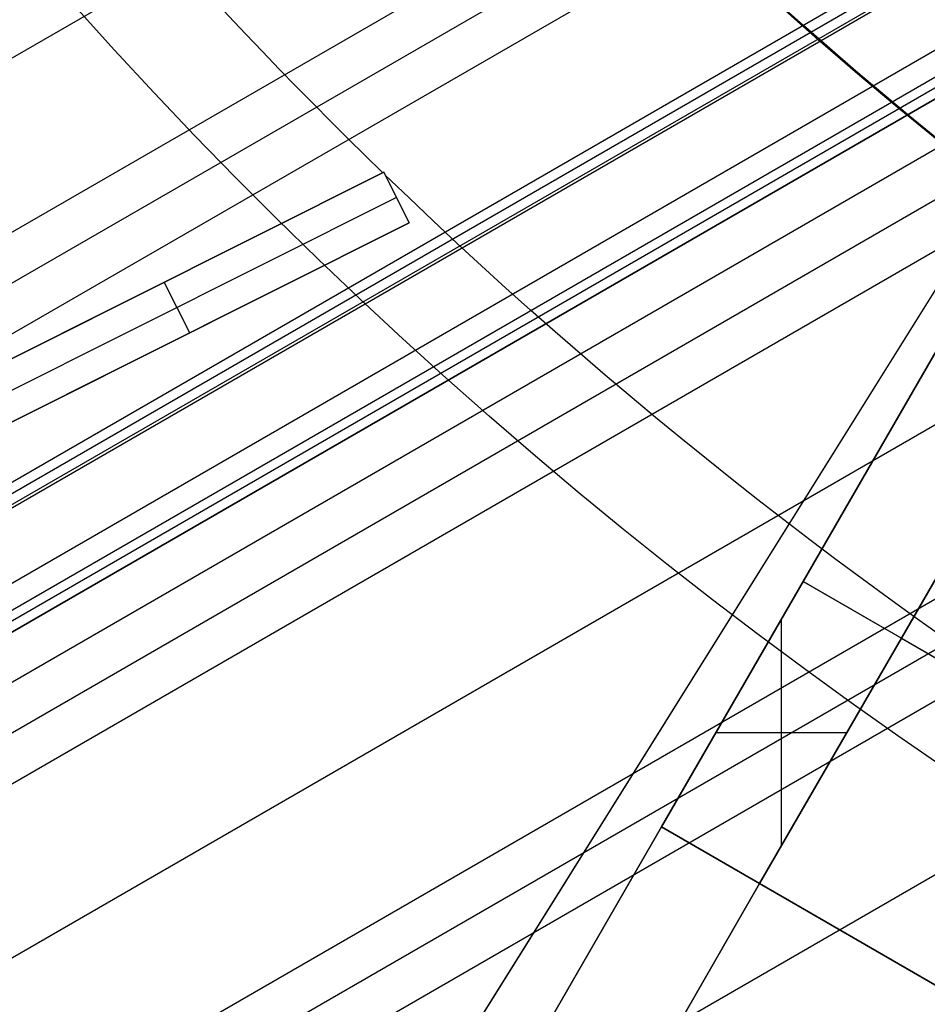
# Model space of a CAD drawing. Extents: x 12895 to 14339, y -6833 to -5581.
# Tile 7 of 79: x 13553 to 13569, y -6455 to -6437. Entities that reach past the tile are written whole.
import ezdxf

# ---------------------------------------------------------------- set-up
doc = ezdxf.new("R2010")
doc.units = 0
doc.layers.get('0').update_dxf_attribs({"linetype": 'CONTINUOUS'})
for name, color, linetype in [('BLANCO_METALICO', 7, 'CONTINUOUS'), ('COLOR', 7, 'CONTINUOUS'), ('LUZ', 7, 'CONTINUOUS')]:
    doc.layers.add(name, color=color, linetype=linetype)

msp = doc.modelspace()

# ---------------------------------------------------------------- linework, layer by layer
for p, q in [((13579.38921323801, -6422.475792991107, 60.24364059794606), (12932.56020056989, -6795.922697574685, 60.24364059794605)), ((12933.88991947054, -6798.2258382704, 59.87330734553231), (13581.56150042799, -6424.29247667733, 59.87330734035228)), ((13582.24660642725, -6424.793695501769, 59.45036385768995), (12934.27823009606, -6798.898412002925, 59.45036385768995)), ((12934.66654071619, -6799.570985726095, 59.02742037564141), (13582.94590974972, -6425.286717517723, 59.0274203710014)), ((13584.81171730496, -6426.82772956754, 60.55654434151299), (12935.80028057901, -6801.534680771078, 60.55653964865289)), ((12935.88463697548, -6801.680790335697, 61.28731497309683), (13584.89608819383, -6426.97385426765, 61.28731497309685)), ((13585.34779462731, -6426.970842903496, 58.65708712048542), (12935.99625962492, -6801.874126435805, 58.65708712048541)), ((12935.96899388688, -6801.826900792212, 62.01809475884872), (13584.98044942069, -6427.119962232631, 62.01809475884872)), ((12935.96899388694, -6801.826900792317, 62.0180947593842), (13584.98044942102, -6427.119962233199, 62.01809475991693)), ((12936.5686544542, -6802.865543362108, 62.76751374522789), (13586.00241624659, -6427.914786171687, 62.76751374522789)), ((12936.77465064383, -6803.222339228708, 60.10663754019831), (13586.65233286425, -6428.015281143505, 60.10663819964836)), ((13586.73669188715, -6428.161393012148, 60.83741476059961), (12936.85900725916, -6803.368449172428, 60.8374147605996)), ((13586.82104954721, -6428.307502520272, 61.56819261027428), (12936.94336394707, -6803.514559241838, 61.56819261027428)), ((12936.94336394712, -6803.514559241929, 61.56819261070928), (13586.82104954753, -6428.30750252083, 61.56819261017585)), ((12937.32597852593, -6804.177267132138, 58.28675386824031), (13587.90365023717, -6428.566073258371, 58.28675386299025)), ((13588.71696755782, -6428.993269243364, 57.86381038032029), (12937.71428915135, -6804.84984086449, 57.86381038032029)), ((12938.10259977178, -6805.522414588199, 57.4408668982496), (13589.54780465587, -6429.410350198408, 57.4408668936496)), ((13592.38741690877, -6430.841753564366, 57.07053364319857), (12939.43231867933, -6807.825555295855, 57.07053364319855)), ((12940.76203758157, -6810.128695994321, 56.70020039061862), (13595.42691294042, -6432.157753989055, 56.70020038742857)), ((13596.40610126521, -6432.489184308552, 56.27725690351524), (12941.15034820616, -6810.801269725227, 56.27725690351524)), ((12941.53865882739, -6811.473843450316, 55.85431342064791), (13597.40946608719, -6432.806656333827, 55.85431341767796)), ((13600.84194392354, -6433.895768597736, 55.48398016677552), (12942.86837773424, -6813.776984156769, 55.4839801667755))]:
    msp.add_line(p, q)
at = {"extrusion": (0.1124755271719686, -0.1948133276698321, 0.9743700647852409)}
msp.add_lwpolyline([(8565.810218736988, -12065.56762385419), (8565.299669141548, -12065.25865545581), (8564.791123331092, -12064.94499073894), (8564.284641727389, -12064.62664867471), (8563.780284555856, -12064.30364930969), (8563.278111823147, -12063.97601376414), (8562.778183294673, -12063.6437642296), (8562.280558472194, -12063.30692396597), (8561.785296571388, -12062.96551729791), (8561.292456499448, -12062.61956961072), (8560.802096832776, -12062.2691073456), (8560.314275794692, -12061.91415799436), (8559.829051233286, -12061.55475009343), (8559.346480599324, -12061.19091321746), (8558.866620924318, -12060.82267797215), (8558.389528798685, -12060.45007598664), (8557.91526035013, -12060.07313990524), (8557.443871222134, -12059.6919033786), (8556.975416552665, -12059.30640105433), (8556.509950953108, -12058.91666856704), (8556.047528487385, -12058.52274252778), (8555.588202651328, -12058.12466051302), (8555.132026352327, -12057.72246105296), (8554.679051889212, -12057.31618361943), (8554.229330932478, -12056.90586861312), (8553.782914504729, -12056.4915573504), (8553.33985296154, -12056.07329204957), (8552.90019597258, -12055.65111581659), (8552.463992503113, -12055.22507263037), (8552.031290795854, -12054.79520732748), (8551.602138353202, -12054.36156558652), (8551.17658191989, -12053.92419391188), (8550.754667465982, -12053.48313961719), (8550.33644017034, -12053.03845080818), (8549.921944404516, -12052.59017636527), (8549.511223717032, -12052.13836592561), (8549.104320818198, -12051.68306986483), (8548.701277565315, -12051.22433927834), (8548.302134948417, -12050.76222596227), (8547.906933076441, -12050.29678239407), (8547.51571116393, -12049.82806171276), (8547.128507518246, -12049.35611769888), (8546.745359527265, -12048.88100475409), (8546.366303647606, -12048.40277788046), (8545.991375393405, -12047.92149265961), (8545.620609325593, -12047.43720523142), (8545.254039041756, -12046.94997227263), (8544.891697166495, -12046.45985097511), (8544.533615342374, -12045.96689902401), (8544.179824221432, -12045.4711745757), (8543.83035345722, -12044.97273623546), (8543.48523169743, -12044.47164303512), (8543.144486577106, -12043.96795441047), (8542.808144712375, -12043.46173017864), (8542.476231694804, -12042.95303051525), (8542.148772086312, -12042.44191593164), (8541.825789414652, -12041.92844725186), (8541.507306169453, -12041.41268558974), (8541.193343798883, -12040.89469232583), (8540.883922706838, -12040.3745290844), (8540.579062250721, -12039.85225771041), (8540.278780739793, -12039.32794024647), (8539.983095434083, -12038.80163890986), (8539.69202254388, -12038.27341606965), (8539.40557722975, -12037.74333422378), (8539.12377360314, -12037.21145597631), (8538.846624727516, -12036.67784401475), (8538.574142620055, -12036.1425610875), (8538.306338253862, -12035.60566998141), (8538.043221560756, -12035.06723349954), (8537.784801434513, -12034.52731443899), (8537.531085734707, -12033.985975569), (8537.282081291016, -12033.4432796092), (8537.037793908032, -12032.89928920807), (8536.79822837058, -12032.35406692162), (8536.563388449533, -12031.8076751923), (8536.333276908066, -12031.26017632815), (8536.10789550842, -12030.71163248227), (8535.887245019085, -12030.16210563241), (8535.67132522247, -12029.61165756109), (8535.460134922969, -12029.06034983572), (8535.253671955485, -12028.50824378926), (8535.051933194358, -12027.95540050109), (8534.854914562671, -12027.4018807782), (8534.662611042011, -12026.8477451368), (8534.475016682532, -12026.29305378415), (8534.292124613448, -12025.73786660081), (8534.11392705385, -12025.1822431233), (8533.940415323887, -12024.62624252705), (8533.771579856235, -12024.06992360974), (8533.607410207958, -12023.51334477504), (8533.4478950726, -12022.95656401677), (8533.293022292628, -12022.39963890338), (8533.142778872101, -12021.84262656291), (8532.997150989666, -12021.2855836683), (8532.856124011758, -12020.72856642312), (8532.719682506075, -12020.17163054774), (8532.587810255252, -12019.61483126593), (8532.460490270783, -12019.05822329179), (8532.337704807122, -12018.50186081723), (8532.219435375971, -12017.94579749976), (8532.105662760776, -12017.39008645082), (8531.996367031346, -12016.83478022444), (8531.891527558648, -12016.27993080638), (8531.791123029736, -12015.7255896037), (8531.695131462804, -12015.17180743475), (8531.603530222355, -12014.61863451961), (8531.516296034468, -12014.06612047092), (8531.433405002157, -12013.51431428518), (8531.354832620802, -12012.96326433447), (8531.280553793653, -12012.41301835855), (8531.210542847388, -12011.86362345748), (8531.144773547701, -12011.31512608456), (8531.083219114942, -12010.76757203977), (8531.025852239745, -12010.22100646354), (8530.972645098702, -12009.67547383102), (8530.923569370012, -12009.13101794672), (8530.87859624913, -12008.58768193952), (8530.837696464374, -12008.04550825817), (8530.80084029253, -12007.50453866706), (8530.767997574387, -12006.96481424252), (8530.739137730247, -12006.4263753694), (8530.714229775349, -12005.8892617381), (8530.693242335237, -12005.35351234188), (8530.67614366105, -12004.81916547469), (8530.66290164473, -12004.28625872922), (8530.653483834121, -12003.75482899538), (8530.647857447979, -12003.22491245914), (8530.64598939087, -12002.69654460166)], dxfattribs=at)
at = {"extrusion": (0.1124755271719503, -0.1948133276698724, 0.9743700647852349)}
msp.add_lwpolyline([(8530.645989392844, -12003.97543454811), (8530.64774105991, -12004.4870778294), (8530.653016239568, -12005.00017447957), (8530.66184500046, -12005.51469230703), (8530.674257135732, -12006.03059850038), (8530.690282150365, -12006.54785962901), (8530.709949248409, -12007.06644164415), (8530.733287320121, -12007.58630988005), (8530.76032492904, -12008.10742905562), (8530.79109029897, -12008.62976327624), (8530.825611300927, -12009.1532760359), (8530.863915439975, -12009.67793021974), (8530.906029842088, -12010.20368810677), (8530.951981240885, -12010.73051137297), (8531.001795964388, -12011.25836109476), (8531.055499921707, -12011.7871977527), (8531.11311858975, -12012.31698123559), (8531.174676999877, -12012.84767084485), (8531.240199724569, -12013.37922529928), (8531.309710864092, -12013.91160274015), (8531.383234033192, -12014.44476073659), (8531.460792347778, -12014.97865629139), (8531.54240841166, -12015.51324584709), (8531.62810430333, -12016.04848529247), (8531.717901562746, -12016.5843299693), (8531.811821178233, -12017.12073467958), (8531.909883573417, -12017.657653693), (8532.012108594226, -12018.19504075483), (8532.11851549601, -12018.73284909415), (8532.229122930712, -12019.27103143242), (8532.34394893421, -12019.80953999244), (8532.463010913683, -12020.34832650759), (8532.586325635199, -12020.88734223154), (8532.713909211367, -12021.42653794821), (8532.845777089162, -12021.96586398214), (8532.981944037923, -12022.50527020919), (8533.12242413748, -12023.04470606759), (8533.267230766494, -12023.58412056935), (8533.416376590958, -12024.123462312), (8533.569873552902, -12024.66267949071), (8533.727732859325, -12025.20171991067), (8533.889964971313, -12025.74053099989), (8534.056579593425, -12026.27905982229), (8534.227585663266, -12026.81725309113), (8534.402991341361, -12027.35505718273), (8534.58280400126, -12027.89241815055), (8534.767030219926, -12028.42928173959), (8534.955675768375, -12028.96559340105), (8535.148745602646, -12029.50129830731), (8535.34624385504, -12030.03634136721), (8535.548173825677, -12030.57066724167), (8535.754537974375, -12031.10422035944), (8535.965337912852, -12031.63694493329), (8536.180574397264, -12032.16878497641), (8536.400247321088, -12032.69968431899), (8536.624355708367, -12033.22958662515), (8536.852897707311, -12033.75843541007), (8537.085870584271, -12034.28617405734), (8537.323270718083, -12034.81274583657), (8537.56509359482, -12035.33809392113), (8537.811333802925, -12035.86216140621), (8538.06198502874, -12036.38489132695), (8538.317040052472, -12036.90622667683), (8538.576490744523, -12037.42611042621), (8538.840328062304, -12037.944485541), (8539.108542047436, -12038.46129500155), (8539.381121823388, -12038.97648182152), (8539.658055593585, -12039.48998906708), (8539.93933063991, -12040.00175987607), (8540.224933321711, -12040.51173747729), (8540.51484907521, -12041.01986520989), (8540.80906241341, -12041.52608654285), (8541.10755692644, -12042.03034509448), (8541.410315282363, -12042.53258465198), (8541.717319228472, -12043.03274919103), (8542.028549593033, -12043.53078289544), (8542.343986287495, -12044.0266301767), (8542.663608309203, -12044.52023569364), (8542.98739374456, -12045.01154437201), (8543.315319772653, -12045.50050142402), (8543.647362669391, -12045.98705236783), (8543.983497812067, -12046.47114304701), (8544.323699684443, -12046.95271964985), (8544.667941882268, -12047.43172872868), (8545.016197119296, -12047.908117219), (8545.368437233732, -12048.38183245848), (8545.724633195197, -12048.85282220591), (8546.084755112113, -12049.32103465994), (8546.448772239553, -12049.78641847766), (8546.816652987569, -12050.248922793), (8547.188364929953, -12050.70849723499), (8547.56387481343, -12051.16509194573), (8547.94314856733, -12051.61865759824), (8548.326151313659, -12052.069145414), (8548.71284737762, -12052.5165071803), (8549.103200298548, -12052.96069526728), (8549.497172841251, -12053.40166264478), (8549.89472700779, -12053.83936289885), (8550.295824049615, -12054.27375024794), (8550.700424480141, -12054.70477955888), (8551.10848808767, -12055.13240636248), (8551.519973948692, -12055.55658686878), (8551.934840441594, -12055.97727798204), (8552.353045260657, -12056.39443731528), (8552.774545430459, -12056.80802320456), (8553.199297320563, -12057.21799472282), (8553.6272566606, -12057.62431169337), (8554.05837855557, -12058.02693470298), (8554.492617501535, -12058.42582511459), (8554.929927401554, -12058.8209450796), (8555.370261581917, -12059.21225754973), (8555.813572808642, -12059.59972628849), (8556.259813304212, -12059.98331588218), (8556.708934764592, -12060.36299175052), (8557.160888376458, -12060.73872015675), (8557.615624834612, -12061.11046821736), (8558.073094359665, -12061.47820391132), (8558.533246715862, -12061.84189608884), (8558.996031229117, -12062.20151447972), (8559.461396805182, -12062.55702970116), (8559.929291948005, -12062.90841326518), (8560.399664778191, -12063.25563758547), (8560.872463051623, -12063.59867598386), (8561.347634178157, -12063.93750269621), (8561.825125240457, -12064.27209287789), (8562.304883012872, -12064.60242260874), (8562.7868539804, -12064.92846889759), (8563.27098435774, -12065.25020968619), (8563.757220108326, -12065.56762385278)], dxfattribs=at)
at = {"extrusion": (0.1124755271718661, -0.1948133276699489, 0.9743700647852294)}
msp.add_lwpolyline([(8528.345989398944, -12002.69654459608), (8528.347736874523, -12003.21579337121), (8528.35299909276, -12003.7364926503), (8528.361805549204, -12004.25861087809), (8528.37418547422, -12004.78211590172), (8528.390167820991, -12005.30697497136), (8528.40978125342, -12005.83315474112), (8528.433054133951, -12006.36062127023), (8528.460014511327, -12006.8893400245), (8528.490690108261, -12007.41927587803), (8528.525108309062, -12007.95039311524), (8528.563296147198, -12008.48265543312), (8528.605280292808, -12009.0160259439), (8528.65108704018, -12009.55046717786), (8528.700742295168, -12010.08594108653), (8528.754271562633, -12010.62240904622), (8528.811699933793, -12011.15983186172), (8528.873052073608, -12011.69816977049), (8528.938352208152, -12012.23738244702), (8529.00762411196, -12012.77742900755), (8529.08089109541, -12013.31826801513), (8529.158175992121, -12013.859857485), (8529.239501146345, -12014.40215489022), (8529.324888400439, -12014.94511716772), (8529.414359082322, -12015.48870072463), (8529.50793399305, -12016.03286144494), (8529.605633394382, -12016.57755469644), (8529.707476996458, -12017.12273533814), (8529.813483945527, -12017.66835772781), (8529.923672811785, -12018.21437573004), (8530.038061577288, -12018.76074272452), (8530.156667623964, -12019.30741161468), (8530.279507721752, -12019.85433483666), (8530.40659801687, -12020.40146436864), (8530.537954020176, -12020.94875174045), (8530.67359059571, -12021.49614804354), (8530.813521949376, -12022.04360394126), (8530.957761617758, -12022.59106967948), (8531.106322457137, -12023.13849509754), (8531.259216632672, -12023.68582963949), (8531.416455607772, -12024.23302236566), (8531.57805013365, -12024.78002196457), (8531.744010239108, -12025.3267767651), (8531.914345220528, -12025.87323474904), (8532.08906363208, -12026.41934356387), (8532.268173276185, -12026.9650505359), (8532.451681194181, -12027.51030268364), (8532.63959365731, -12028.05504673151), (8532.831916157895, -12028.59922912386), (8533.028653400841, -12029.14279603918), (8533.229809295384, -12029.68569340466), (8533.43538694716, -12030.22786691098), (8533.645388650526, -12030.76926202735), (8533.859815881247, -12031.3098240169), (8534.078669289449, -12031.84949795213), (8534.301948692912, -12032.38822873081), (8534.529653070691, -12032.92596109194), (8534.761780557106, -12033.46263963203), (8534.99832843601, -12033.99820882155), (8535.239293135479, -12034.53261302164), (8535.484670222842, -12035.06579650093), (8535.73445440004, -12035.59770345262), (8535.988639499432, -12036.1282780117), (8536.247218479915, -12036.65746427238), (8536.51018342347, -12037.18520630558), (8536.777525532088, -12037.71144817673), (8537.0492351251, -12038.23613396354), (8537.325301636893, -12038.75920777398), (8537.605713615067, -12039.28061376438), (8537.890458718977, -12039.80029615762), (8538.179523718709, -12040.31819926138), (8538.472894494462, -12040.83426748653), (8538.770556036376, -12041.34844536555), (8539.072492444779, -12041.86067757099), (8539.37868693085, -12042.37090893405), (8539.689121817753, -12042.87908446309), (8540.003778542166, -12043.38514936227), (8540.32263765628, -12043.88904905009), (8540.64567883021, -12044.39072917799), (8540.97288085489, -12044.89013564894), (8541.304221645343, -12045.38721463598), (8541.639678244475, -12045.88191260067), (8541.979226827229, -12046.37417631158), (8542.32284270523, -12046.86395286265), (8542.670500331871, -12047.35118969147), (8543.022173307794, -12047.83583459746), (8543.377834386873, -12048.31783576), (8543.737455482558, -12048.79714175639), (8544.101007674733, -12049.27370157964), (8544.468461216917, -12049.74746465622), (8544.839785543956, -12050.21838086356), (8545.214949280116, -12050.68640054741), (8545.59392024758, -12051.15147453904), (8545.97666547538, -12051.6135541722), (8546.36315120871, -12052.0725912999), (8546.753342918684, -12052.52853831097), (8547.14720531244, -12052.98134814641), (8547.544702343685, -12053.43097431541), (8547.94579722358, -12053.87737091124), (8548.350452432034, -12054.32049262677), (8548.758629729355, -12054.76029476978), (8549.170290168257, -12055.19673327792), (8549.58539410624, -12055.62976473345), (8550.003901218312, -12056.05934637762), (8550.425770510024, -12056.48543612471), (8550.85096033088, -12056.9079925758), (8551.279428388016, -12057.32697503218), (8551.71113176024, -12057.7423435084), (8552.146026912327, -12058.15405874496), (8552.584069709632, -12058.56208222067), (8553.025215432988, -12058.96637616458), (8553.46941879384, -12059.36690356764), (8553.91663394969, -12059.76362819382), (8554.366814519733, -12060.15651459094), (8554.819913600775, -12060.54552810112), (8555.275883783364, -12060.93063487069), (8555.734677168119, -12061.31180185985), (8556.196245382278, -12061.68899685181), (8556.660539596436, -12062.06218846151), (8557.127510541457, -12062.43134614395), (8557.597108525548, -12062.79644020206), (8558.069283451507, -12063.15744179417), (8558.543984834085, -12063.51432294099), (8559.021161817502, -12063.86705653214), (8559.500763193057, -12064.21561633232), (8559.982737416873, -12064.55997698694), (8560.467032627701, -12064.90011402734), (8560.953596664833, -12065.23600387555), (8561.442377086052, -12065.56762384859)], dxfattribs=at)
at = {"extrusion": (0.1124755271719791, -0.194813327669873, 0.9743700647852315)}
msp.add_lwpolyline([(8559.602413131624, -12065.56762385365), (8559.136482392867, -12065.23030030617), (8558.672822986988, -12064.88904056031), (8558.211481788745, -12064.54386838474), (8557.752505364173, -12064.19480832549), (8557.295939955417, -12063.84188570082), (8556.841831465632, -12063.48512659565), (8556.39022544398, -12063.1245578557), (8555.941167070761, -12062.76020708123), (8555.494701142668, -12062.39210262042), (8555.05087205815, -12062.0202735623), (8554.609723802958, -12061.64474972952), (8554.171299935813, -12061.26556167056), (8553.735643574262, -12060.88274065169), (8553.302797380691, -12060.49631864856), (8552.87280354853, -12060.10632833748), (8552.445703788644, -12059.7128030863), (8552.02153931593, -12059.31577694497), (8551.600350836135, -12058.91528463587), (8551.182178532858, -12058.51136154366), (8550.767062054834, -12058.10404370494), (8550.355040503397, -12057.69336779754), (8549.946152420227, -12057.27937112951), (8549.540435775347, -12056.86209162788), (8549.137927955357, -12056.44156782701), (8548.738665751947, -12056.0178388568), (8548.342685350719, -12055.59094443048), (8547.950022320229, -12055.16092483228), (8547.560711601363, -12054.72782090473), (8547.174787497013, -12054.29167403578), (8546.792283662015, -12053.85252614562), (8546.413233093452, -12053.41041967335), (8546.037668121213, -12052.96539756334), (8545.665620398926, -12052.51750325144), (8545.297120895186, -12052.06678065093), (8544.932199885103, -12051.61327413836), (8544.570886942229, -12051.1570285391), (8544.21321093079, -12050.6980891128), (8543.859199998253, -12050.23650153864), (8543.508881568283, -12049.77231190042), (8543.162282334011, -12049.30556667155), (8542.819428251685, -12048.83631269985), (8542.480344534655, -12048.36459719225), (8542.145055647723, -12047.89046769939), (8541.813585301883, -12047.41397210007), (8541.485956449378, -12046.93515858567), (8541.162191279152, -12046.45407564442), (8540.842311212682, -12045.97077204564), (8540.526336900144, -12045.48529682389), (8540.214288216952, -12044.99769926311), (8539.906184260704, -12044.50802888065), (8539.602043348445, -12044.01633541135), (8539.301883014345, -12043.52266879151), (8539.005720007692, -12043.02707914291), (8538.713570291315, -12042.52961675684), (8538.425449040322, -12042.03033207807), (8538.141370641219, -12041.52927568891), (8537.861348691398, -12041.02649829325), (8537.58539599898, -12040.52205070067), (8537.313524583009, -12040.01598381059), (8537.045745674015, -12039.50834859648), (8536.78206971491, -12038.99919609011), (8536.522506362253, -12038.48857736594), (8536.267064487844, -12037.97654352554), (8536.015752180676, -12037.46314568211), (8535.768576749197, -12036.94843494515), (8535.525544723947, -12036.43246240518), (8535.286661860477, -12035.91527911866), (8535.051933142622, -12035.39693609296), (8534.821362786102, -12034.8774842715), (8534.59495424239, -12034.35697451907), (8534.372710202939, -12033.83545760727), (8534.154632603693, -12033.31298420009), (8533.94072262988, -12032.78960483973), (8533.73098072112, -12032.26536993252), (8533.52540657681, -12031.74032973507), (8533.323999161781, -12031.21453434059), (8533.12675671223, -12030.68803366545), (8532.933676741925, -12030.16087743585), (8532.74475604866, -12029.6331151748), (8532.559990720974, -12029.10479618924), (8532.379376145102, -12028.57596955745), (8532.202907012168, -12028.0466841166), (8532.030577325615, -12027.51698845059), (8531.862380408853, -12026.98693087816), (8531.698308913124, -12026.45655944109), (8531.538354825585, -12025.92592189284), (8531.382509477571, -12025.39506568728), (8531.230763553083, -12024.86403796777), (8531.083107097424, -12024.3328855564), (8530.939529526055, -12023.80165494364), (8530.800019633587, -12023.27039227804), (8530.664565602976, -12022.73914335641), (8530.533155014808, -12022.20795361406), (8530.405774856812, -12021.67686811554), (8530.282411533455, -12021.14593154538), (8530.163050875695, -12020.61518819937), (8530.047678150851, -12020.08468197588), (8529.936278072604, -12019.55445636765), (8529.828834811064, -12019.02455445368), (8529.725332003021, -12018.49501889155), (8529.6257527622, -12017.96589190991), (8529.530079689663, -12017.4372153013), (8529.438294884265, -12016.9090304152), (8529.350379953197, -12016.38137815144), (8529.266316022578, -12015.85429895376), (8529.186083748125, -12015.32783280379), (8529.109663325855, -12014.80201921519), (8529.037034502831, -12014.27689722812), (8528.968176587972, -12013.75250540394), (8528.903068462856, -12013.22888182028), (8528.841688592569, -12012.70606406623), (8528.78401503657, -12012.18408923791), (8528.730025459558, -12011.66299393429), (8528.679697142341, -12011.14281425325), (8528.633006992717, -12010.62358578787), (8528.589931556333, -12010.10534362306), (8528.550447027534, -12009.58812233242), (8528.514529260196, -12009.07195597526), (8528.482153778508, -12008.55687809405), (8528.45329578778, -12008.04292171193), (8528.427930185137, -12007.53011933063), (8528.406031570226, -12007.0185029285), (8528.387574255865, -12006.50810395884), (8528.372532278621, -12005.99895334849), (8528.360879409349, -12005.49108149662), (8528.35258916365, -12004.98451827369), (8528.347634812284, -12004.47929302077), (8528.345989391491, -12003.97543454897)], dxfattribs=at)
for centre, radius, start, end in [((13616.37125110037, -6381.069931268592, 89.37470231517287), 73.24245578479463, 209.9999999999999, 29.99999999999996), ((13616.3712510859, -6381.069931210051, 88.63012703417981), 71.44457953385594, 210.0000000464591, 29.99999995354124), ((13616.37125110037, -6381.069931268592, 89.05580518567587), 71.21139006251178, 210.0000000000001, 30.0000000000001), ((13616.37125110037, -6381.069931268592, 68.68735261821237), 73.24245578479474, 211.1713425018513, 311.5923049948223), ((13616.37125110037, -6381.069931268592, 67.93735261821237), 70.94245578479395, 213.8367835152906, 313.7266063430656)]:
    msp.add_arc(centre, radius, start, end)
at = {"extrusion": (0, 0, -1)}
for centre in [(-13616.37125110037, -6381.069931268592, -89.37470231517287), (-13616.37125110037, -6381.069931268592, -46.50000292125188)]:
    msp.add_arc(centre, 70.94245578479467, 150.0000000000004, 330.0000000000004, dxfattribs=at)
at = {"layer": 'BLANCO_METALICO'}
for p, q in [((13589.1249426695, -6408.26145316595, 184.6470783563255), (13566.71073194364, -6447.084013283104, 184.6470783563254)), ((13589.12494267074, -6408.261453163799, 186.1470783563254), (13566.71073194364, -6447.084013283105, 186.1470783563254)), ((13566.71072818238, -6447.084011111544, 190.1470783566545), (13572.28717478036, -6437.425327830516, 190.1470783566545)), ((13572.28717478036, -6437.425327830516, 187.6470783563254), (13566.71072818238, -6447.084011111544, 187.6470783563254)), ((13572.28717478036, -6437.425327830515, 188.89707835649), (13566.71072818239, -6447.084011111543, 188.89707835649)), ((13574.01922472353, -6438.425329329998, 190.1470783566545), (13568.44277899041, -6448.084011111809, 190.1470783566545)), ((13568.44277899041, -6448.084011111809, 188.89707835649), (13574.01922472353, -6438.425329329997, 188.89707835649)), ((13568.44277899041, -6448.084011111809, 187.6470783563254), (13573.89241833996, -6438.644964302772, 187.6470783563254)), ((13566.71072818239, -6447.084011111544, 188.89707835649), (13564.21072818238, -6451.414138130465, 188.89707835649)), ((13564.21072855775, -6451.414138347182, 190.1470783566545), (13566.71072818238, -6447.084011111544, 190.1470783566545)), ((13566.71072818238, -6447.084011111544, 187.6470783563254), (13564.21072855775, -6451.414138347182, 187.6470783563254)), ((13566.71073006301, -6447.084012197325, 186.1470783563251), (13564.21073006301, -6451.414139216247, 186.1470783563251)), ((13566.71073194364, -6447.084013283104, 184.6470783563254), (13564.210732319, -6451.414140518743, 184.6470783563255)), ((13566.71072818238, -6447.084011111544, 187.6470783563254), (13566.71072818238, -6447.084011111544, 190.1470783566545)), ((13566.71072818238, -6447.084011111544, 190.1470783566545), (13568.44277899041, -6448.084011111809, 190.1470783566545)), ((13566.71073194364, -6447.084013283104, 184.6470783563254), (13566.71072818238, -6447.084011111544, 187.6470783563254)), ((13584.03124757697, -6457.084017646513, 184.6470783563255), (13566.71073194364, -6447.084013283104, 184.6470783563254)), ((13566.32675377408, -6451.749075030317, 190.1470783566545), (13566.32675377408, -6447.749074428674, 190.1470783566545)), ((13565.94277899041, -6452.41413813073, 188.8970783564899), (13568.44277899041, -6448.084011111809, 188.8970783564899)), ((13568.44277899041, -6448.084011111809, 190.1470783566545), (13565.94277936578, -6452.414138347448, 190.1470783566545)), ((13565.94277936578, -6452.414138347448, 187.6470783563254), (13568.44277899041, -6448.084011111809, 187.6470783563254)), ((13568.44277899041, -6448.084011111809, 190.1470783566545), (13568.44277899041, -6448.084011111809, 187.6470783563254)), ((13568.44277899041, -6448.084011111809, 187.6470783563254), (13582.29919300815, -6456.084015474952, 187.6470783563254)), ((13565.46072818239, -6449.249074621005, 187.6470783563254), (13565.46072818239, -6449.249074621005, 190.1470783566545)), ((13565.46073194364, -6449.249076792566, 184.6470783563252), (13565.46072818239, -6449.249074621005, 187.6470783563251)), ((13565.17205329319, -6449.749074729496, 190.1470783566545), (13567.48145425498, -6449.749074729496, 190.1470783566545)), ((13567.19277899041, -6450.249074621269, 187.6470783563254), (13567.19277899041, -6450.249074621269, 190.1470783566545)), ((13564.21072855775, -6451.414138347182, 187.6470783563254), (13559.4427521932, -6459.672512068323, 187.6470783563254)), ((13559.4427521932, -6459.672512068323, 190.1470783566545), (13564.21072855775, -6451.414138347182, 190.1470783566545)), ((13564.21072905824, -6451.414138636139, 188.89707835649), (13559.4427521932, -6459.672512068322, 188.89707835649)), ((13564.210732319, -6451.414140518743, 184.6470783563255), (13559.44275810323, -6459.672517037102, 184.6470783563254)), ((13564.21073281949, -6451.414140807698, 186.1470783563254), (13559.44275844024, -6459.672516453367, 186.1470783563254)), ((13565.94277936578, -6452.414138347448, 190.1470783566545), (13564.21072855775, -6451.414138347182, 190.1470783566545)), ((13564.21072855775, -6451.414138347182, 190.1470783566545), (13564.21072855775, -6451.414138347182, 187.6470783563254)), ((13564.21072855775, -6451.414138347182, 187.6470783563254), (13564.210732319, -6451.414140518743, 184.6470783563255)), ((13564.210732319, -6451.414140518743, 184.6470783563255), (13581.53124795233, -6461.414144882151, 184.6470783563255)), ((13561.17480275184, -6460.672512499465, 187.6470783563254), (13565.94277936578, -6452.414138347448, 187.6470783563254)), ((13565.94277936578, -6452.414138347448, 190.1470783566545), (13561.17480275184, -6460.672512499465, 190.1470783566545)), ((13561.17480275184, -6460.672512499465, 188.89707835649), (13565.94277986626, -6452.414138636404, 188.89707835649)), ((13565.94277936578, -6452.414138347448, 187.6470783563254), (13565.94277936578, -6452.414138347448, 190.1470783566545)), ((13579.79919338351, -6460.414142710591, 187.6470783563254), (13565.94277936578, -6452.414138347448, 187.6470783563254))]:
    msp.add_line(p, q, dxfattribs=at)
at = {"layer": 'BLANCO_METALICO', "extrusion": (0, 0, -1)}
for centre, radius, start, end in [((-13616.37098787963, -6381.069931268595, -171.6470783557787), 99.49999999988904, 179.9999999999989, 1.047441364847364e-12), ((-13616.37098787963, -6381.069931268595, -170.8389899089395), 99.49999999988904, 179.9999999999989, 1.047441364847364e-12), ((-13616.37098787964, -6381.069931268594, -169.280901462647), 99.49999999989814, 179.9999999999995, 5.237206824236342e-13), ((-13616.37098787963, -6381.069931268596, -171.6470783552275), 99.0999999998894, 179.9999999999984, 1.577503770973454e-12), ((-13616.37098787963, -6381.069931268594, -170.0309014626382), 98.69999999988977, 179.9999999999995, 5.279656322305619e-13), ((-13616.37098787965, -6381.069931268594, -168.5309014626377), 98.69999999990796, 179.9999999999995, 5.279656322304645e-13), ((-13616.37098787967, -6381.0699312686, -167.2309014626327), 98.19999999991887, 179.9999999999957, 4.24523078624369e-12), ((-13616.37098787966, -6381.069931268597, -168.0309014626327), 98.1999999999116, 179.9999999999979, 2.122615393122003e-12)]:
    msp.add_arc(centre, radius, start, end, dxfattribs=at)
at = {"layer": 'BLANCO_METALICO'}
for centre, radius, start, end in [((13616.37098787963, -6381.069931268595, 170.030901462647), 99.49999999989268, 179.9999999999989, 1.047441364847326e-12), ((13616.37098787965, -6381.069931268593, 168.5309014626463), 99.49999999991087, 180, 0), ((13616.37098787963, -6381.069931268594, 171.6470783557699), 98.69999999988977, 179.9999999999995, 5.279656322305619e-13), ((13616.37098787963, -6381.069931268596, 170.8389899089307), 98.69999999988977, 179.9999999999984, 1.583896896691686e-12)]:
    msp.add_arc(centre, radius, start, end, dxfattribs=at)
at = {"layer": 'COLOR'}
for p, q in [((13551.22842796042, -6443.918264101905, 13.65759994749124), (13559.31203276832, -6439.867045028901, 17.31718182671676)), ((13559.31203276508, -6439.867045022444, 15.70000054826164), (13551.56967709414, -6443.747242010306, 0.700000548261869)), ((13559.31203276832, -6439.867045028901, 17.31718182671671), (13559.76007932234, -6440.761055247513, 17.17441213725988)), ((13559.31203276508, -6439.867045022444, 15.70000054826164), (13559.31203276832, -6439.867045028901, 17.31718182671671)), ((13559.76007932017, -6440.761055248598, 15.70000054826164), (13559.31203276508, -6439.867045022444, 15.70000054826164)), ((13559.76007932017, -6440.761055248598, 16.50859118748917), (13559.3120327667, -6439.867045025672, 16.50859118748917)), ((13559.53605604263, -6440.314050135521, 15.70000054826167), (13551.79370037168, -6444.194247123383, 0.7000005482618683)), ((13559.53605604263, -6440.31405013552, 17.24637312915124), (13559.53605604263, -6440.31405013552, 15.70000054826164)), ((13559.76007932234, -6440.761055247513, 17.17441213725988), (13551.67647451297, -6444.812274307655, 13.52832488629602)), ((13552.01772364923, -6444.641252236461, 0.700000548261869), (13559.76007932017, -6440.761055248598, 15.70000054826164)), ((13559.76007932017, -6440.761055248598, 15.70000054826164), (13559.76007932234, -6440.761055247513, 17.17441213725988)), ((13551.22842796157, -6443.918264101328, 9.008591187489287), (13555.85821468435, -6441.597977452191, 9.008591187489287)), ((13555.8889014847, -6442.70115374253, 8.200000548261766), (13555.44085492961, -6441.807143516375, 8.200000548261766)), ((13555.27023036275, -6441.892654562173, 7.86943339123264), (13555.27023036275, -6441.892654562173, 15.49237081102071)), ((13551.6764745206, -6444.812274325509, 8.937206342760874), (13556.26941544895, -6442.510453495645, 8.937206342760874)), ((13555.71827692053, -6442.786664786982, 15.35666484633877), (13555.71827692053, -6442.786664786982, 7.86943339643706))]:
    msp.add_line(p, q, dxfattribs=at)
at = {"layer": 'COLOR', "extrusion": (0, 0, -1)}
for centre, radius, start, end in [((-13616.37125823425, -6381.069948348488, 10.54089386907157), 152.392098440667, 333.381578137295, 153.381578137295), ((-13616.37125823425, -6381.069948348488, 10.54089386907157), 152.3920984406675, 153.3815781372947, 333.3815781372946), ((-13616.37125823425, -6381.06994834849, -32.97295255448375), 74.9999999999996, 243.3815781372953, 63.38157813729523), ((-13616.37125823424, -6381.069948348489, -43.50000292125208), 75.00000000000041, 243.3815781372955, 63.38157813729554), ((-13616.37125823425, -6381.06994834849, -33.39918206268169), 72.99999999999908, 243.3815781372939, 63.38157813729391), ((-13616.37125823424, -6381.06994834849, -43.50000292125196), 73.00000000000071, 243.3815781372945, 63.38157813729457), ((-13616.37125823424, -6381.06994834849, -43.50000292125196), 73.00000000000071, 243.3815781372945, 63.38157813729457), ((-13616.37125823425, -6381.069948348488, -18.68835025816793), 83.81579491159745, 153.3815781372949, 333.3815781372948), ((-13616.37125823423, -6381.06994834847, -26.2000005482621), 61.09154780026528, 153.381578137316, 333.3815781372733), ((-13616.37936058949, -6381.065905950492, -28.2000005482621), 59.50000000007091, 153.3815781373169, 333.381578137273), ((-13616.3793605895, -6381.065905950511, -27.2000005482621), 59.50000000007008, 153.3815781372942, 333.3815781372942), ((-13616.37125823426, -6381.069948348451, -22.44590218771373), 75.00000000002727, 243.3815781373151, 333.3815781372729), ((-13616.37125823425, -6381.069948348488, -17.30945272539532), 81.95014076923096, 314.1450398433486, 333.3815781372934), ((-13616.37125823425, -6381.069948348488, -17.30945272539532), 81.95014076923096, 262.6396124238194, 314.1043243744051)]:
    msp.add_arc(centre, radius, start, end, dxfattribs=at)
at = {"layer": 'COLOR'}
for centre, radius, start, end in [((13616.37125823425, -6381.06994834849, -35.79999945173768), 153, 26.61842186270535, 206.618421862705), ((13616.37125823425, -6381.069948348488, -11.46081713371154), 152.9999999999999, 26.61842186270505, 206.6184218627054), ((13616.37125823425, -6381.069948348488, -23.63040829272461), 153.0000000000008, 26.61842186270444, 206.6184218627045), ((13616.37125823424, -6381.069948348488, -10.90949982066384), 152.8342956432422, 26.6184218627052, 206.6184218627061), ((13616.37125823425, -6381.06994834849, -35.79999945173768), 150, 26.61842186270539, 206.618421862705), ((13616.37125823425, -6381.069948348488, -11.46081713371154), 153, 206.6184218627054, 26.61842186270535), ((13616.37125823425, -6381.069948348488, -35.79999945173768), 153, 206.6184218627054, 26.61842186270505), ((13616.37125823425, -6381.069948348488, -23.63040829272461), 153.0000000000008, 206.618421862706, 26.61842186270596), ((13616.37125823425, -6381.069948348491, -10.90949982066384), 152.834295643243, 206.6184218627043, 26.61842186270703), ((13616.37125823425, -6381.069948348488, -35.79999945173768), 150, 206.6184218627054, 26.61842186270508), ((13616.37936058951, -6381.065905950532, 26.2000005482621), 59.50000000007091, 206.6184218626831, 26.61842186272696), ((13616.37125823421, -6381.069948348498, 30.30000054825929), 61.50000000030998, 208.4522148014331, 249.7905269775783), ((13616.37125823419, -6381.069948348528, 28.20000054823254), 61.50000000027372, 208.452214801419, 249.7905269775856), ((13616.37125823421, -6381.069948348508, 29.2500005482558), 61.50000000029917, 208.4522148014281, 249.7905269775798), ((13616.37125823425, -6381.069948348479, 23.29836120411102), 73.00000000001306, 208.2101890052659, 250.031773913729)]:
    msp.add_arc(centre, radius, start, end, dxfattribs=at)
at = {"layer": 'LUZ'}
for p, q in [((13689.71767035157, -6248.794227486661, -34.04999945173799), (13529.64673023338, -6504.986931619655, -34.04999945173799)), ((13689.71767035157, -6248.794227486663, -32.549999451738), (13529.64673023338, -6504.986931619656, -32.549999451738))]:
    msp.add_line(p, q, dxfattribs=at)

doc.saveas('drawing.dxf')
